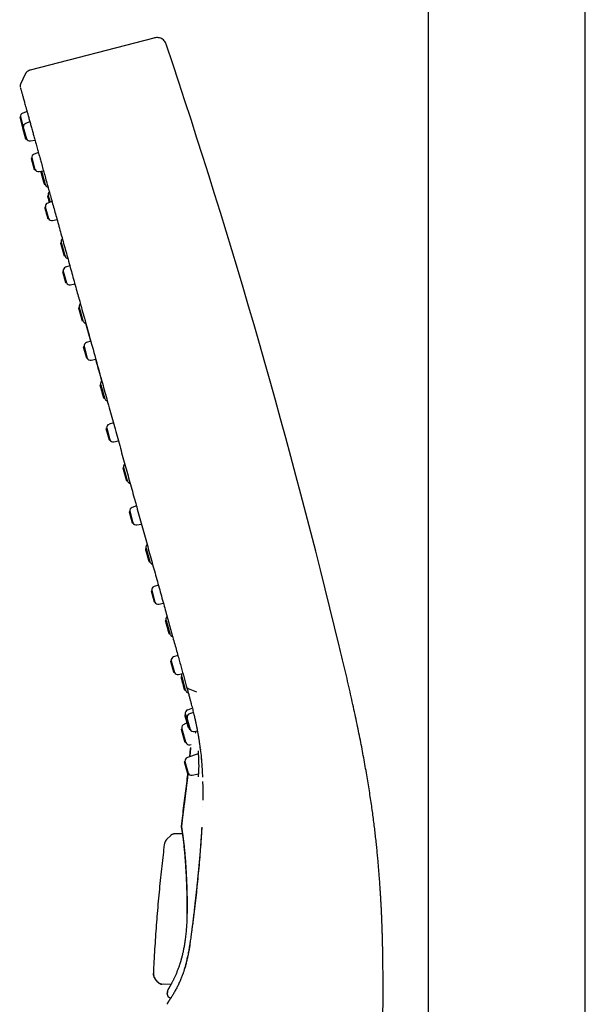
# Model space of a CAD drawing. Header units: millimetres. Extents: x 8 to 849, y 12 to 2010.
# Tile 68 of 113: x 71 to 149, y 1761 to 1898. Entities that reach past the tile are written whole.
import ezdxf

# ---------------------------------------------------------------- set-up
doc = ezdxf.new("R2010")
doc.units = ezdxf.units.MM

msp = doc.modelspace()

# ---------------------------------------------------------------- linework, layer by layer
at = {"color": 7, "linetype": 'Continuous', "lineweight": 30}
for p, q in [((127.43, 1961.3), (127.43, 1646.04)), ((149.33, 1645.92), (149.33, 1961.3)), ((89.21, 1895.08), (72.02, 1890.64)), ((71.33, 1890.07), (70.66, 1888.66)), ((70.65, 1884.12), (70.55, 1884.06)), ((70.55, 1884.06), (70.95, 1882.6)), ((70.65, 1884.12), (71.05, 1882.67)), ((71.57, 1884.87), (70.98, 1884.66)), ((71.05, 1882.67), (70.95, 1882.6)), ((71.05, 1882.67), (71.5, 1881.05)), ((71.98, 1883.41), (71.38, 1883.2)), ((70.95, 1882.6), (71.38, 1881.06)), ((71.38, 1881.06), (71.5, 1881.05)), ((72.05, 1880.77), (72.68, 1880.89)), ((73.16, 1879.15), (72.56, 1878.93)), ((72.23, 1878.4), (72.14, 1878.33)), ((72.14, 1878.33), (72.56, 1876.79)), ((72.23, 1878.4), (72.68, 1876.78)), ((72.56, 1876.79), (72.68, 1876.78)), ((73.24, 1876.5), (73.86, 1876.62)), ((73.59, 1876.54), (73.48, 1876.46)), ((73.59, 1876.54), (74.09, 1874.72)), ((73.97, 1874.73), (74.09, 1874.72)), ((74.53, 1873.13), (74.43, 1873.06)), ((74.53, 1873.13), (74.78, 1872.24)), ((75.05, 1872.33), (74.45, 1872.12)), ((74.12, 1871.59), (74.03, 1871.52)), ((74.12, 1871.59), (74.57, 1869.97)), ((74.45, 1869.98), (74.57, 1869.97)), ((75.13, 1869.68), (75.75, 1869.81)), ((76.34, 1866.62), (76.24, 1866.54)), ((76.34, 1866.62), (76.85, 1864.8)), ((76.72, 1864.81), (76.85, 1864.8)), ((76.6, 1862.65), (76.5, 1862.59)), ((76.5, 1862.59), (76.93, 1861.04)), ((76.6, 1862.65), (77.05, 1861.03)), ((77.53, 1863.4), (76.93, 1863.19)), ((76.93, 1861.04), (77.05, 1861.03)), ((77.61, 1860.75), (78.23, 1860.88)), ((78.85, 1857.58), (78.74, 1857.5)), ((78.85, 1857.58), (79.35, 1855.76)), ((79.22, 1855.77), (79.35, 1855.76)), ((80.44, 1852.91), (79.76, 1855.37)), ((80.44, 1852.91), (79.84, 1852.69)), ((79.51, 1852.16), (79.41, 1852.1)), ((79.41, 1852.1), (79.84, 1850.55)), ((79.51, 1852.16), (79.96, 1850.54)), ((79.84, 1850.55), (79.96, 1850.54)), ((80.51, 1850.26), (81.14, 1850.39)), ((81.83, 1846.82), (81.73, 1846.74)), ((81.83, 1846.82), (82.34, 1845)), ((82.21, 1845.01), (82.34, 1845)), ((83.6, 1841.52), (83, 1841.31)), ((82.67, 1840.77), (82.57, 1840.71)), ((82.57, 1840.71), (83, 1839.16)), ((82.67, 1840.77), (83.12, 1839.15)), ((83, 1839.16), (83.12, 1839.15)), ((83.67, 1838.87), (84.3, 1839)), ((85.03, 1835.29), (84.92, 1835.21)), ((85.03, 1835.29), (85.53, 1833.47)), ((85.41, 1833.48), (85.53, 1833.47)), ((86.57, 1830.8), (86.57, 1830.79)), ((85.88, 1829.2), (85.78, 1829.13)), ((85.88, 1829.2), (86.33, 1827.58)), ((86.81, 1829.95), (86.21, 1829.73)), ((85.78, 1829.13), (86.21, 1827.59)), ((86.21, 1827.59), (86.33, 1827.58)), ((86.88, 1827.3), (87.51, 1827.42)), ((88.16, 1824.02), (88.05, 1823.94)), ((88.16, 1824.02), (88.66, 1822.2)), ((88.53, 1822.21), (88.66, 1822.2)), ((89.86, 1818.92), (89.26, 1818.71)), ((88.94, 1818.18), (88.84, 1818.11)), ((88.84, 1818.11), (89.27, 1816.57)), ((88.94, 1818.18), (89.38, 1816.56)), ((89.27, 1816.57), (89.38, 1816.56)), ((89.94, 1816.27), (90.56, 1816.4)), ((90.93, 1814), (90.83, 1813.93)), ((90.93, 1814), (91.44, 1812.18)), ((91.31, 1812.19), (91.44, 1812.18)), ((92.58, 1809.13), (91.98, 1808.92)), ((91.65, 1808.39), (91.55, 1808.32)), ((91.65, 1808.39), (92.1, 1806.77)), ((91.98, 1806.78), (92.1, 1806.77)), ((92.66, 1806.48), (93.28, 1806.61)), ((93.11, 1806.14), (93.01, 1806.06)), ((93.11, 1806.14), (93.62, 1804.32)), ((94, 1804.53), (95.17, 1804.07)), ((93.49, 1804.33), (93.62, 1804.32)), ((94.6, 1801.77), (93.94, 1801.52)), ((93.64, 1800.88), (93.53, 1800.81)), ((93.64, 1800.88), (93.77, 1800.39)), ((93.85, 1800.45), (93.75, 1800.38)), ((93.85, 1800.45), (94.3, 1798.83)), ((94.74, 1801.18), (94.18, 1800.98)), ((93.85, 1799.68), (93.45, 1799.53)), ((94.01, 1799.07), (94.12, 1799.07)), ((93.15, 1798.89), (93.05, 1798.82)), ((93.15, 1798.89), (93.66, 1797.07)), ((94.18, 1798.84), (94.3, 1798.83)), ((94.86, 1798.54), (95.29, 1798.63)), ((93.53, 1797.08), (93.66, 1797.07)), ((94.25, 1796.68), (94.41, 1796.71)), ((95.42, 1795.42), (93.9, 1794.89)), ((94.23, 1795.01), (94.35, 1796.15)), ((95.72, 1796.05), (95.73, 1795.98)), ((93.57, 1794.36), (93.47, 1794.29)), ((93.57, 1794.36), (94.02, 1792.74)), ((93.9, 1792.75), (94.02, 1792.74)), ((94.57, 1792.45), (95.44, 1792.63)), ((96.02, 1788.09), (96.02, 1788.08)), ((91.59, 1784.07), (91.02, 1783.48)), ((91.6, 1784.05), (91.59, 1784.07)), ((92.17, 1784.32), (93.23, 1784.32)), ((95.91, 1785.22), (95.9, 1785.06)), ((90.69, 1782.79), (90.69, 1782.77)), ((91.02, 1783.48), (91.02, 1783.46)), ((89.79, 1763.63), (89.43, 1764.09)), ((89.79, 1763.63), (89.81, 1763.67)), ((89.79, 1763.65), (89.79, 1763.65)), ((89.8, 1763.66), (89.8, 1763.65)), ((90.41, 1763.35), (90.4, 1763.33)), ((90.41, 1763.35), (90.42, 1763.36)), ((91.62, 1763.31), (90.52, 1763.33)), ((91.13, 1762.35), (91.11, 1761.96)), ((91.13, 1762.35), (91.13, 1762.35)), ((91.11, 1761.95), (91.12, 1761.96)), ((91.57, 1761.44), (91.62, 1761.43)), ((91.09, 1760.56), (91.07, 1760.54))]:
    msp.add_line(p, q, dxfattribs=at)
at = {"color": 7, "linetype": 'Continuous', "lineweight": 30, "flags": 128}
msp.add_lwpolyline([(94.26, 1798.83), (94.3, 1798.79), (94.34, 1798.76)], dxfattribs=at)
at = {"color": 7, "linetype": 'Continuous', "lineweight": 30}
for centre, radius, start, end in [((-856.15, 1576.46), 999, 13.54657, 18.53968), ((71.14, 1884.18), 0.5, 109.5, 186.8573), ((71.55, 1882.73), 0.5, 109.5, 186.8573), ((71.95, 1881.26), 0.5, 204.1427, 281.5), ((72.73, 1878.46), 0.5, 109.5, 186.8573), ((73.14, 1876.99), 0.5, 204.1427, 281.5), ((83.44, 1878.29), 10, 189.9127, 190.0849), ((83.44, 1878.29), 10, 200.9151, 201.4368), ((74.59, 1874.82), 0.5, 201.4368, 259.1074), ((75.01, 1873.3), 0.5, 132.1313, 189.5632), ((84.38, 1874.88), 10, 189.5632, 190.0849), ((74.62, 1871.65), 0.5, 109.5, 186.8573), ((75.03, 1870.17), 0.5, 204.1427, 281.5), ((76.82, 1866.79), 0.5, 132.1314, 189.5632), ((86.19, 1868.37), 10, 189.5632, 190.0849), ((86.19, 1868.37), 10, 200.9151, 201.4368), ((77.34, 1864.9), 0.5, 201.4368, 259.1073), ((77.1, 1862.71), 0.5, 109.5, 186.8573), ((77.51, 1861.24), 0.5, 204.1427, 281.5), ((79.33, 1857.75), 0.5, 132.1314, 189.5632), ((88.69, 1859.33), 10, 189.5632, 190.0849), ((88.69, 1859.33), 10, 200.9151, 201.4368), ((79.85, 1855.86), 0.5, 201.4368, 259.7025), ((80.01, 1852.22), 0.5, 109.5, 186.8573), ((80.42, 1850.75), 0.5, 204.1427, 281.5), ((82.31, 1846.99), 0.5, 132.1315, 189.5632), ((91.68, 1848.57), 10, 189.5632, 190.0849), ((91.68, 1848.57), 10, 200.9151, 201.4368), ((82.84, 1845.1), 0.5, 201.4368, 259.1072), ((83.16, 1840.83), 0.5, 109.5, 186.8573), ((83.57, 1839.36), 0.5, 204.1427, 281.5), ((85.51, 1835.46), 0.5, 132.1316, 189.5632), ((94.88, 1837.04), 10, 189.5632, 190.0849), ((94.88, 1837.04), 10, 200.9151, 201.4368), ((86.03, 1833.57), 0.5, 201.4368, 259.107), ((86.37, 1829.26), 0.5, 109.5, 186.8573), ((86.78, 1827.79), 0.5, 204.1427, 281.5), ((88.63, 1824.19), 0.5, 132.1316, 189.5632), ((98, 1825.77), 10, 189.5632, 190.0849), ((98, 1825.77), 10, 200.9151, 201.4368), ((89.16, 1822.29), 0.5, 201.4368, 259.1068), ((89.43, 1818.24), 0.5, 109.5, 186.8573), ((89.84, 1816.76), 0.5, 204.1427, 281.5), ((91.41, 1814.18), 0.5, 132.1313, 189.5632), ((100.78, 1815.75), 10, 189.5632, 190.0849), ((100.78, 1815.75), 10, 200.9151, 201.4368), ((91.94, 1812.28), 0.5, 201.4368, 259.1094), ((92.15, 1808.45), 0.5, 109.5, 186.8573), ((92.56, 1806.97), 0.5, 204.1427, 281.5), ((93.59, 1806.31), 0.5, 146.6801, 189.5632), ((102.96, 1807.89), 10, 189.5632, 190.0849), ((102.96, 1807.89), 10, 200.9151, 201.4368), ((94.12, 1804.42), 0.5, 201.4368, 259.1246), ((94.11, 1801.06), 0.5, 110.5, 189.5632), ((103.48, 1802.63), 10, 189.5632, 190.0849), ((94.35, 1800.51), 0.5, 109.5, 186.8573), ((93.63, 1799.06), 0.5, 110.5, 189.5632), ((103, 1800.64), 10, 189.5632, 190.0849), ((94.76, 1799.03), 0.5, 204.1427, 281.5), ((103, 1800.64), 10, 200.9151, 201.4368), ((94.15, 1797.17), 0.5, 201.4368, 280.5), ((94.07, 1794.42), 0.5, 109.5, 186.8573), ((94.47, 1792.94), 0.5, 204.1427, 281.5), ((93.57, 1785.3), 0.5, 180.6673, 207.0229)]:
    msp.add_arc(centre, radius, start, end, dxfattribs=at)
for points, knots in [([(91.01, 1894.11), (90.98, 1894.19), (90.91, 1894.37), (90.78, 1894.62), (90.58, 1894.84), (90.33, 1895.02), (90.05, 1895.13), (89.76, 1895.17), (89.48, 1895.15), (89.3, 1895.11), (89.21, 1895.08)], [0, 0, 0, 0, 0.119553, 0.24175, 0.369229, 0.500015, 0.630802, 0.758261, 0.880449, 1, 1, 1, 1]), ([(72.02, 1890.64), (71.99, 1890.63), (71.93, 1890.61), (71.82, 1890.57), (71.72, 1890.51), (71.61, 1890.43), (71.51, 1890.34), (71.43, 1890.24), (71.37, 1890.15), (71.34, 1890.09), (71.32, 1890.06)], [0, 0, 0, 0, 0.1005164, 0.2160426, 0.3526825, 0.5017388, 0.646583, 0.7781222, 0.896205, 1, 1, 1, 1]), ([(70.66, 1888.66), (70.65, 1888.63), (70.62, 1888.56), (70.61, 1888.44), (70.61, 1888.33), (70.63, 1888.28), (70.63, 1888.27)], [0, 0, 0, 0, 0.248728, 0.581416, 0.913965, 1, 1, 1, 1]), ([(70.65, 1888.19), (70.66, 1888.16), (70.67, 1888.12), (70.7, 1888.03), (70.73, 1887.92), (70.77, 1887.78), (70.81, 1887.62), (70.86, 1887.44), (70.92, 1887.24), (70.98, 1887.01), (71.05, 1886.77), (71.12, 1886.51), (71.2, 1886.22), (71.28, 1885.92), (71.38, 1885.56), (71.5, 1885.15), (71.63, 1884.68), (71.77, 1884.17), (71.92, 1883.64), (72.07, 1883.07), (72.21, 1882.57), (72.3, 1882.24), (72.34, 1882.12)], [0, 0, 0, 0, 0.045064, 0.090375, 0.13618, 0.182727, 0.230265, 0.279009, 0.328872, 0.375343, 0.422337, 0.469654, 0.517095, 0.56446, 0.611579, 0.6712, 0.730533, 0.789689, 0.84878, 0.907916, 0.967163, 1, 1, 1, 1]), ([(72.34, 1882.12), (72.36, 1882.04), (72.44, 1881.76), (72.58, 1881.26), (72.72, 1880.74), (72.81, 1880.41), (72.84, 1880.3)], [0, 0, 0, 0, 0.143469, 0.491145, 0.839016, 1, 1, 1, 1]), ([(72.84, 1880.3), (72.87, 1880.18), (72.97, 1879.84), (73.14, 1879.23), (73.29, 1878.67), (73.39, 1878.34), (73.41, 1878.27)], [0, 0, 0, 0, 0.186675, 0.534003, 0.902193, 1, 1, 1, 1]), ([(73.41, 1878.27), (73.46, 1878.07), (73.59, 1877.62), (73.79, 1876.86), (74.03, 1876.02), (74.27, 1875.14), (74.52, 1874.26), (74.76, 1873.37), (75.01, 1872.47), (75.27, 1871.56), (75.53, 1870.62), (75.8, 1869.65), (76.08, 1868.63), (76.37, 1867.58), (76.67, 1866.5), (76.97, 1865.41), (77.28, 1864.29), (77.59, 1863.18), (77.9, 1862.07), (78.2, 1860.97), (78.49, 1859.93), (78.68, 1859.24), (78.77, 1858.93)], [0, 0, 0, 0, 0.038536, 0.091005, 0.143467, 0.195931, 0.248402, 0.297881, 0.347366, 0.396855, 0.446345, 0.495834, 0.548321, 0.600806, 0.653288, 0.705768, 0.758247, 0.810724, 0.860203, 0.909682, 0.959162, 1, 1, 1, 1]), ([(74.43, 1873.06), (74.43, 1873.05), (74.43, 1873.05), (74.45, 1873), (74.47, 1872.92), (74.5, 1872.81), (74.54, 1872.67), (74.58, 1872.52), (74.62, 1872.36), (74.65, 1872.25), (74.67, 1872.2)], [0, 0, 0, 0, 0.1255855, 0.2511711, 0.3767566, 0.5023422, 0.6279277, 0.7535132, 0.8790988, 1, 1, 1, 1]), ([(78.77, 1858.93), (78.79, 1858.86), (78.91, 1858.42), (79.15, 1857.57), (79.42, 1856.58), (79.59, 1855.97), (79.65, 1855.76)], [0, 0, 0, 0, 0.063392, 0.426331, 0.811274, 1, 1, 1, 1]), ([(79.66, 1855.74), (79.67, 1855.69), (79.99, 1854.53), (80.64, 1852.19), (81.3, 1849.83), (81.64, 1848.58), (81.66, 1848.51)], [0, 0, 0, 0, 0.024399, 0.498713, 0.970931, 1, 1, 1, 1]), ([(81.98, 1847.36), (81.85, 1847.82), (81.57, 1848.84), (81.29, 1849.84), (81.14, 1850.39)], [0, 0, 0, 0, 0.448968, 1, 1, 1, 1]), ([(81.65, 1848.52), (81.74, 1848.23), (81.93, 1847.53), (82.24, 1846.42), (82.58, 1845.19), (82.93, 1843.93), (83.29, 1842.64), (83.65, 1841.32), (84.02, 1840), (84.39, 1838.67), (84.75, 1837.35), (85.11, 1836.05), (85.47, 1834.78), (85.81, 1833.53), (86.16, 1832.29), (86.41, 1831.38), (86.54, 1830.89), (86.57, 1830.81)], [0, 0, 0, 0, 0.050138, 0.120215, 0.190292, 0.260372, 0.334703, 0.409036, 0.483369, 0.557698, 0.632019, 0.70633, 0.776386, 0.846441, 0.916504, 0.986584, 1, 1, 1, 1]), ([(86.57, 1830.81), (86.66, 1830.48), (86.87, 1829.7), (87.21, 1828.5), (87.57, 1827.2), (87.93, 1825.9), (88.29, 1824.61), (88.64, 1823.34), (88.98, 1822.09), (89.32, 1820.89), (89.64, 1819.72), (89.97, 1818.55), (90.29, 1817.4), (90.6, 1816.28), (90.89, 1815.21), (91.18, 1814.18), (91.46, 1813.16), (91.74, 1812.15), (92.01, 1811.17), (92.28, 1810.22), (92.53, 1809.32), (92.76, 1808.47), (92.98, 1807.68), (93.19, 1806.92), (93.4, 1806.17), (93.6, 1805.44), (93.73, 1804.96), (93.8, 1804.73)], [0, 0, 0, 0, 0.0350292, 0.0809964, 0.1269783, 0.1729528, 0.2188971, 0.264788, 0.3106023, 0.3537253, 0.3968352, 0.4400029, 0.4833, 0.5267982, 0.5665767, 0.6065674, 0.646595, 0.6864597, 0.725962, 0.7649013, 0.8030747, 0.8372446, 0.8706823, 0.9035381, 0.9359528, 0.9680616, 1, 1, 1, 1]), ([(120.8, 1741.63), (120.82, 1742.11), (120.84, 1743.08), (120.87, 1744.51), (120.9, 1745.91), (120.93, 1747.27), (120.96, 1748.6), (120.99, 1749.87), (121.01, 1751.09), (121.04, 1752.24), (121.06, 1753.37), (121.08, 1754.46), (121.1, 1755.53), (121.11, 1756.56), (121.13, 1757.56), (121.14, 1758.53), (121.15, 1759.47), (121.15, 1760.38), (121.16, 1761.25), (121.16, 1762.09), (121.16, 1762.91), (121.16, 1763.7), (121.16, 1764.46), (121.15, 1765.21), (121.15, 1765.92), (121.14, 1766.61), (121.13, 1767.27), (121.12, 1767.9), (121.11, 1768.5), (121.09, 1769.08), (121.08, 1769.63), (121.06, 1770.16), (121.05, 1770.67), (121.03, 1771.16), (121.02, 1771.64), (121, 1772.12), (120.98, 1772.63), (120.95, 1773.18), (120.93, 1773.76), (120.9, 1774.38), (120.86, 1775.03), (120.82, 1775.71), (120.78, 1776.41), (120.73, 1777.13), (120.68, 1777.86), (120.62, 1778.6), (120.56, 1779.37), (120.49, 1780.16), (120.42, 1780.98), (120.34, 1781.82), (120.25, 1782.69), (120.15, 1783.58), (120.05, 1784.5), (119.93, 1785.45), (119.81, 1786.41), (119.68, 1787.4), (119.54, 1788.41), (119.38, 1789.46), (119.21, 1790.54), (119.03, 1791.65), (118.84, 1792.8), (118.63, 1793.98), (118.41, 1795.18), (118.18, 1796.4), (117.93, 1797.65), (117.67, 1798.93), (117.4, 1800.25), (117.11, 1801.61), (116.8, 1803.01), (116.47, 1804.44), (116.14, 1805.9), (115.79, 1807.4), (115.43, 1808.92), (115.18, 1809.95), (115.05, 1810.47)], [0, 0, 0, 0, 0.021098, 0.041733, 0.061887, 0.081548, 0.100708, 0.119362, 0.136483, 0.15315, 0.169365, 0.18513, 0.200447, 0.215321, 0.229755, 0.243755, 0.257324, 0.270469, 0.282971, 0.295072, 0.306778, 0.318093, 0.329217, 0.339944, 0.350279, 0.360226, 0.369788, 0.378808, 0.387463, 0.395756, 0.403689, 0.411415, 0.418771, 0.425758, 0.432484, 0.439493, 0.446861, 0.454588, 0.463156, 0.472126, 0.481499, 0.491275, 0.501455, 0.512042, 0.522397, 0.533118, 0.544206, 0.555666, 0.567499, 0.579711, 0.592307, 0.60529, 0.618668, 0.632447, 0.646376, 0.660705, 0.675441, 0.690593, 0.706454, 0.722763, 0.739528, 0.756757, 0.774458, 0.79231, 0.810631, 0.829427, 0.848701, 0.868862, 0.889521, 0.910675, 0.932315, 0.954428, 0.976998, 1, 1, 1, 1]), ([(93.8, 1804.73), (93.85, 1804.55), (93.95, 1804.2), (94.09, 1803.7), (94.22, 1803.22), (94.34, 1802.77), (94.45, 1802.35), (94.55, 1801.96), (94.64, 1801.59), (94.73, 1801.25), (94.8, 1800.92), (94.88, 1800.63), (94.94, 1800.35), (95, 1800.1), (95.05, 1799.87), (95.09, 1799.66), (95.13, 1799.48), (95.16, 1799.32), (95.19, 1799.19), (95.21, 1799.08), (95.23, 1798.99), (95.24, 1798.92), (95.25, 1798.86), (95.26, 1798.8), (95.28, 1798.73), (95.29, 1798.64), (95.31, 1798.54), (95.34, 1798.42), (95.36, 1798.28), (95.39, 1798.12), (95.42, 1797.94), (95.45, 1797.74), (95.49, 1797.51), (95.53, 1797.26), (95.57, 1796.99), (95.61, 1796.7), (95.65, 1796.45), (95.67, 1796.3), (95.67, 1796.26)], [0, 0, 0, 0, 0.060833, 0.118847, 0.174044, 0.226426, 0.275994, 0.321938, 0.365167, 0.405681, 0.443479, 0.479174, 0.512054, 0.542118, 0.569368, 0.593802, 0.61506, 0.633661, 0.649831, 0.663591, 0.673377, 0.681429, 0.687745, 0.694028, 0.702592, 0.71345, 0.725789, 0.740168, 0.756651, 0.775393, 0.796398, 0.821151, 0.84845, 0.878294, 0.910682, 0.945612, 0.983083, 1, 1, 1, 1]), ([(93.8, 1804.73), (93.8, 1804.72), (93.81, 1804.69), (93.85, 1804.63), (93.91, 1804.56), (93.97, 1804.54), (94, 1804.53)], [0, 0, 0, 0, 0.08359, 0.417151, 0.750699, 1, 1, 1, 1]), ([(95.03, 1798.49), (95.03, 1798.45), (95.02, 1798.38), (95.02, 1798.32), (95.01, 1798.3)], [0, 0, 0, 0, 0.465669, 1, 1, 1, 1]), ([(94.36, 1796.28), (94.34, 1796.07), (94.3, 1795.64), (94.26, 1795.22), (94.24, 1795.01)], [0, 0, 0, 0, 0.497248, 1, 1, 1, 1]), ([(95.66, 1796.28), (95.71, 1795.92), (95.8, 1795.38), (95.83, 1794.82), (95.84, 1794.63)], [0, 0, 0, 0, 0.671812, 1, 1, 1, 1]), ([(94.36, 1796.21), (94.35, 1796.2), (94.35, 1796.18), (94.35, 1796.18), (94.35, 1796.18)], [0, 0, 0, 0, 0.2932606, 1, 1, 1, 1]), ([(94.36, 1796.21), (94.35, 1796.2), (94.35, 1796.18), (94.35, 1796.18), (94.35, 1796.18)], [0, 0, 0, 0, 0.27421, 1, 1, 1, 1]), ([(95.41, 1795.49), (95.41, 1795.46), (95.42, 1795.38), (95.43, 1795.26), (95.44, 1795.1), (95.45, 1794.93), (95.46, 1794.74), (95.46, 1794.53), (95.47, 1794.3), (95.47, 1794.09), (95.48, 1793.9), (95.48, 1793.73), (95.48, 1793.56), (95.47, 1793.39), (95.47, 1793.22), (95.47, 1793.05), (95.46, 1792.88), (95.45, 1792.73), (95.44, 1792.58), (95.42, 1792.45), (95.41, 1792.33), (95.4, 1792.27), (95.39, 1792.24)], [0, 0, 0, 0, 0.035213, 0.079287, 0.126165, 0.175885, 0.228471, 0.283934, 0.342273, 0.403494, 0.445946, 0.489739, 0.53489, 0.581338, 0.629093, 0.678151, 0.728495, 0.780108, 0.83299, 0.887178, 0.942778, 1, 1, 1, 1]), ([(95.42, 1795.86), (95.42, 1795.86), (95.41, 1795.85), (95.4, 1795.82), (95.4, 1795.78), (95.4, 1795.71), (95.4, 1795.62), (95.41, 1795.53), (95.41, 1795.49)], [0, 0, 0, 0, 0.0681571, 0.2190182, 0.3880041, 0.5759859, 0.7840879, 1, 1, 1, 1]), ([(95.83, 1794.94), (95.83, 1794.94), (95.83, 1794.92), (95.83, 1794.88), (95.84, 1794.8), (95.85, 1794.71), (95.86, 1794.59), (95.87, 1794.45), (95.88, 1794.29), (95.9, 1794.1), (95.91, 1793.89), (95.93, 1793.66), (95.95, 1793.4), (95.96, 1793.12), (95.98, 1792.82), (95.99, 1792.5), (96, 1792.28), (96.01, 1792.17)], [0, 0, 0, 0, 0.002102, 0.021287, 0.048547, 0.083895, 0.127338, 0.178881, 0.238528, 0.306286, 0.382161, 0.466158, 0.558287, 0.658559, 0.766984, 0.883577, 1, 1, 1, 1]), ([(93.99, 1792.74), (93.99, 1792.73), (93.97, 1792.57), (93.94, 1792.26), (93.88, 1791.83), (93.84, 1791.46), (93.8, 1791.15), (93.77, 1790.89), (93.74, 1790.61), (93.7, 1790.31), (93.66, 1789.98), (93.61, 1789.61), (93.56, 1789.19), (93.5, 1788.71), (93.43, 1788.19), (93.37, 1787.68), (93.31, 1787.18), (93.24, 1786.68), (93.18, 1786.17), (93.12, 1785.72), (93.09, 1785.45), (93.07, 1785.36)], [0, 0, 0, 0, 0.002585, 0.065924, 0.124859, 0.179312, 0.215347, 0.249948, 0.287273, 0.327869, 0.371776, 0.419037, 0.479105, 0.543978, 0.613746, 0.688507, 0.751981, 0.818776, 0.888954, 0.96258, 1, 1, 1, 1]), ([(93.07, 1785.37), (93.13, 1785.84), (93.25, 1786.79), (93.43, 1788.2), (93.61, 1789.58), (93.77, 1790.94), (93.9, 1791.99), (93.97, 1792.59), (93.99, 1792.74)], [0, 0, 0, 0, 0.194557, 0.385487, 0.5729, 0.756916, 0.937667, 1, 1, 1, 1]), ([(96.03, 1791.56), (96.03, 1791.54), (96.03, 1791.44), (96.03, 1791.26), (96.04, 1791.03), (96.04, 1790.83), (96.04, 1790.66), (96.04, 1790.52), (96.04, 1790.41), (96.05, 1790.31), (96.05, 1790.22), (96.05, 1790.12), (96.05, 1789.99), (96.05, 1789.83), (96.05, 1789.65), (96.05, 1789.45), (96.04, 1789.23), (96.04, 1789.06), (96.04, 1788.97), (96.04, 1788.96)], [0, 0, 0, 0, 0.025762, 0.121399, 0.208381, 0.286711, 0.356388, 0.405065, 0.448401, 0.486397, 0.519152, 0.553288, 0.604487, 0.664371, 0.732941, 0.810198, 0.896146, 0.98902, 1, 1, 1, 1]), ([(93.07, 1785.36), (93.07, 1785.36), (93.07, 1785.36), (93.07, 1785.37), (93.07, 1785.37), (93.07, 1785.37)], [0, 0, 0, 0, 0.406769, 0.740172, 1, 1, 1, 1]), ([(93.08, 1785.35), (93.07, 1785.35), (93.07, 1785.33), (93.07, 1785.31), (93.07, 1785.3)], [0, 0, 0, 0, 0.465034, 1, 1, 1, 1]), ([(93.86, 1772.56), (93.86, 1772.59), (93.86, 1772.64), (93.86, 1772.74), (93.87, 1772.87), (93.87, 1773.05), (93.88, 1773.29), (93.88, 1773.56), (93.88, 1773.88), (93.88, 1774.15), (93.88, 1774.37), (93.88, 1774.51), (93.88, 1774.66), (93.88, 1774.82), (93.88, 1774.96), (93.88, 1775.21), (93.87, 1775.58), (93.86, 1776.09), (93.85, 1776.47), (93.84, 1776.71), (93.84, 1776.82), (93.83, 1776.92), (93.83, 1777.03), (93.83, 1777.14), (93.82, 1777.24), (93.82, 1777.39), (93.81, 1777.58), (93.8, 1777.84), (93.78, 1778.12), (93.77, 1778.39), (93.76, 1778.63), (93.75, 1778.85), (93.73, 1779.08), (93.72, 1779.32), (93.7, 1779.61), (93.68, 1779.92), (93.66, 1780.25), (93.64, 1780.56), (93.62, 1780.78), (93.61, 1780.94), (93.6, 1781.03), (93.6, 1781.13), (93.59, 1781.22), (93.58, 1781.3), (93.58, 1781.38), (93.57, 1781.46), (93.55, 1781.66), (93.52, 1781.98), (93.48, 1782.4), (93.44, 1782.79), (93.4, 1783.17), (93.35, 1783.54), (93.31, 1783.87), (93.28, 1784.08), (93.26, 1784.18), (93.26, 1784.21), (93.26, 1784.23), (93.25, 1784.26), (93.25, 1784.28), (93.25, 1784.31), (93.24, 1784.33), (93.24, 1784.36), (93.23, 1784.41), (93.22, 1784.46), (93.21, 1784.53), (93.2, 1784.6), (93.19, 1784.68), (93.18, 1784.76), (93.16, 1784.85), (93.15, 1784.94), (93.13, 1785.03), (93.12, 1785.11), (93.11, 1785.18), (93.1, 1785.24), (93.09, 1785.28), (93.08, 1785.31), (93.08, 1785.34), (93.08, 1785.35), (93.08, 1785.35), (93.08, 1785.35)], [0, 0, 0, 0, 0.003805, 0.008876, 0.015207, 0.025467, 0.037901, 0.052501, 0.069259, 0.088169, 0.095642, 0.103404, 0.111456, 0.119796, 0.128425, 0.133962, 0.159639, 0.187985, 0.215472, 0.221527, 0.22754, 0.233511, 0.239441, 0.245329, 0.251176, 0.256979, 0.269464, 0.283753, 0.299849, 0.317751, 0.329931, 0.342826, 0.356439, 0.370771, 0.385823, 0.408219, 0.429216, 0.448813, 0.467009, 0.473774, 0.480322, 0.486653, 0.492766, 0.498663, 0.504342, 0.509803, 0.515044, 0.547409, 0.579701, 0.611938, 0.644135, 0.680161, 0.716168, 0.747848, 0.750959, 0.754071, 0.757183, 0.760295, 0.763407, 0.766519, 0.769631, 0.772743, 0.77868, 0.786152, 0.795162, 0.805709, 0.817796, 0.831424, 0.846596, 0.863315, 0.881588, 0.901419, 0.921514, 0.940029, 0.95696, 0.972304, 0.986056, 0.998211, 1, 1, 1, 1]), ([(91.67, 1784.14), (91.67, 1784.14), (91.64, 1784.11), (91.61, 1784.09), (91.59, 1784.06)], [0, 0, 0, 0, 0.219424, 1, 1, 1, 1]), ([(91.67, 1784.14), (91.69, 1784.15), (91.74, 1784.2), (91.85, 1784.26), (92.01, 1784.31), (92.11, 1784.31), (92.17, 1784.32)], [0, 0, 0, 0, 0.100865, 0.402579, 0.704284, 1, 1, 1, 1]), ([(93.11, 1785.06), (93.11, 1785.06), (93.11, 1785.06), (93.11, 1785.05), (93.11, 1785.04), (93.11, 1785.01), (93.12, 1784.98), (93.12, 1784.95), (93.13, 1784.9), (93.15, 1784.82), (93.17, 1784.71), (93.19, 1784.58), (93.21, 1784.42), (93.24, 1784.25), (93.26, 1784.06), (93.29, 1783.85), (93.32, 1783.63), (93.35, 1783.4), (93.38, 1783.14), (93.42, 1782.83), (93.46, 1782.47), (93.5, 1782.09), (93.54, 1781.69), (93.57, 1781.27), (93.61, 1780.82), (93.64, 1780.41), (93.66, 1780.05), (93.68, 1779.73), (93.7, 1779.41), (93.72, 1779.08), (93.74, 1778.74), (93.76, 1778.38), (93.78, 1778), (93.8, 1777.58), (93.81, 1777.14), (93.83, 1776.66), (93.84, 1776.19), (93.85, 1775.75), (93.86, 1775.32), (93.87, 1774.88), (93.87, 1774.43), (93.87, 1773.95), (93.86, 1773.46), (93.85, 1772.99), (93.84, 1772.69), (93.84, 1772.56)], [0, 0, 0, 0, 0.001242, 0.01435, 0.025831, 0.035689, 0.044239, 0.052847, 0.061675, 0.083758, 0.107111, 0.131737, 0.157342, 0.182405, 0.209582, 0.235819, 0.261118, 0.285482, 0.309497, 0.341352, 0.373678, 0.406487, 0.438269, 0.470494, 0.503043, 0.535885, 0.556685, 0.577606, 0.59865, 0.61982, 0.641323, 0.663123, 0.686511, 0.711489, 0.738062, 0.766171, 0.795784, 0.818996, 0.843078, 0.868046, 0.893917, 0.920714, 0.94846, 0.977182, 1, 1, 1, 1]), ([(95.9, 1785.06), (95.89, 1784.88), (95.87, 1784.53), (95.84, 1784), (95.8, 1783.5), (95.77, 1783.03), (95.74, 1782.58), (95.7, 1782.15), (95.67, 1781.75), (95.64, 1781.38), (95.61, 1781.03), (95.58, 1780.7), (95.55, 1780.4), (95.53, 1780.12), (95.51, 1779.88), (95.49, 1779.67), (95.47, 1779.5), (95.46, 1779.33), (95.44, 1779.12), (95.41, 1778.87), (95.38, 1778.58), (95.35, 1778.26), (95.32, 1777.91), (95.28, 1777.54), (95.24, 1777.14), (95.2, 1776.72), (95.15, 1776.27), (95.1, 1775.79), (95.04, 1775.28), (94.98, 1774.74), (94.92, 1774.16), (94.85, 1773.56), (94.77, 1772.93), (94.69, 1772.26), (94.64, 1771.81), (94.61, 1771.58)], [0, 0, 0, 0, 0.042643, 0.08332, 0.122036, 0.158794, 0.193599, 0.225883, 0.256288, 0.284814, 0.311464, 0.336239, 0.359139, 0.380166, 0.399318, 0.413053, 0.425637, 0.438384, 0.452291, 0.472036, 0.493729, 0.517368, 0.542953, 0.570483, 0.599419, 0.630239, 0.662946, 0.697545, 0.734805, 0.774044, 0.815267, 0.858476, 0.903671, 0.950849, 1, 1, 1, 1]), ([(95.9, 1785.02), (95.87, 1784.54), (95.82, 1783.58), (95.71, 1782.12), (95.59, 1780.65), (95.46, 1779.15), (95.31, 1777.65), (95.16, 1776.14), (94.99, 1774.62), (94.81, 1773.09), (94.69, 1772.05), (94.62, 1771.53)], [0, 0, 0, 0, 0.112153, 0.22418, 0.336121, 0.448014, 0.559896, 0.669804, 0.779769, 0.889824, 1, 1, 1, 1]), ([(90.69, 1782.79), (90.63, 1782.31), (90.51, 1781.31), (90.34, 1779.78), (90.17, 1778.18), (90, 1776.54), (89.85, 1774.88), (89.7, 1773.21), (89.57, 1771.55), (89.45, 1769.89), (89.34, 1768.21), (89.24, 1766.54), (89.19, 1765.42), (89.17, 1764.88)], [0, 0, 0, 0, 0.08046, 0.168241, 0.257791, 0.349095, 0.442138, 0.536909, 0.627835, 0.720277, 0.814226, 0.909677, 1, 1, 1, 1]), ([(91.02, 1783.48), (90.99, 1783.45), (90.92, 1783.37), (90.84, 1783.25), (90.77, 1783.11), (90.72, 1782.96), (90.7, 1782.85), (90.69, 1782.79)], [0, 0, 0, 0, 0.185035, 0.372338, 0.560613, 0.781741, 1, 1, 1, 1]), ([(91.02, 1783.47), (90.98, 1783.42), (90.89, 1783.32), (90.8, 1783.15), (90.73, 1782.97), (90.7, 1782.84), (90.69, 1782.78)], [0, 0, 0, 0, 0.248331, 0.499993, 0.751658, 1, 1, 1, 1]), ([(93.84, 1772.56), (93.83, 1772.47), (93.83, 1772.24), (93.81, 1771.86), (93.78, 1771.43), (93.75, 1771.03), (93.72, 1770.64), (93.68, 1770.26), (93.64, 1769.87), (93.59, 1769.5), (93.54, 1769.15), (93.49, 1768.84), (93.44, 1768.54), (93.39, 1768.27), (93.34, 1768.03), (93.3, 1767.82), (93.25, 1767.62), (93.21, 1767.46), (93.18, 1767.31), (93.15, 1767.19), (93.12, 1767.07), (93.09, 1766.97), (93.06, 1766.88), (93.04, 1766.8), (93.02, 1766.72), (93, 1766.65), (92.97, 1766.56), (92.94, 1766.45), (92.91, 1766.34), (92.86, 1766.19), (92.81, 1766.02), (92.74, 1765.82), (92.67, 1765.62), (92.59, 1765.4), (92.5, 1765.18), (92.41, 1764.96), (92.33, 1764.75), (92.24, 1764.55), (92.15, 1764.36), (92.07, 1764.19), (91.99, 1764.03), (91.91, 1763.86), (91.83, 1763.7), (91.75, 1763.54), (91.68, 1763.41), (91.62, 1763.3), (91.56, 1763.2), (91.52, 1763.12), (91.47, 1763.04), (91.42, 1762.95), (91.37, 1762.87), (91.33, 1762.81), (91.3, 1762.76), (91.28, 1762.72), (91.26, 1762.69), (91.24, 1762.66), (91.23, 1762.63), (91.21, 1762.6), (91.19, 1762.57), (91.17, 1762.54), (91.16, 1762.5), (91.15, 1762.46), (91.14, 1762.43), (91.13, 1762.39), (91.13, 1762.36), (91.13, 1762.35)], [0, 0, 0, 0, 0.015389, 0.042968, 0.069531, 0.095056, 0.119522, 0.142915, 0.169086, 0.193728, 0.21683, 0.238384, 0.258758, 0.277615, 0.294951, 0.310758, 0.325031, 0.337549, 0.348577, 0.358129, 0.366602, 0.375159, 0.382538, 0.388738, 0.394011, 0.400236, 0.407652, 0.416359, 0.426147, 0.436644, 0.452859, 0.470504, 0.489579, 0.510083, 0.532056, 0.553324, 0.575819, 0.598666, 0.620688, 0.641868, 0.662201, 0.681684, 0.707082, 0.730873, 0.75306, 0.773649, 0.788811, 0.805418, 0.823574, 0.843281, 0.864536, 0.887336, 0.899314, 0.911676, 0.92442, 0.937434, 0.949474, 0.960215, 0.969689, 0.977931, 0.98499, 0.98955, 0.993525, 0.996978, 1, 1, 1, 1]), ([(94.61, 1771.58), (94.59, 1771.47), (94.57, 1771.26), (94.53, 1770.97), (94.5, 1770.71), (94.47, 1770.48), (94.44, 1770.29), (94.42, 1770.1), (94.38, 1769.86), (94.34, 1769.57), (94.29, 1769.22), (94.25, 1769), (94.24, 1768.89)], [0, 0, 0, 0, 0.1212315, 0.2297767, 0.3256417, 0.4088319, 0.4794177, 0.5459061, 0.614248, 0.7443442, 0.877366, 1, 1, 1, 1]), ([(94.24, 1768.89), (94.22, 1768.8), (94.19, 1768.62), (94.15, 1768.34), (94.09, 1768.02), (94.03, 1767.68), (93.96, 1767.34), (93.89, 1767.01), (93.81, 1766.69), (93.73, 1766.35), (93.64, 1766.01), (93.58, 1765.77), (93.54, 1765.65)], [0, 0, 0, 0, 0.074973, 0.15927, 0.252854, 0.355688, 0.467746, 0.56229, 0.662646, 0.768849, 0.881117, 1, 1, 1, 1]), ([(94.25, 1768.83), (94.22, 1768.64), (94.16, 1768.25), (94.06, 1767.69), (93.94, 1767.15), (93.82, 1766.61), (93.69, 1766.08), (93.6, 1765.74), (93.56, 1765.57)], [0, 0, 0, 0, 0.168173, 0.335482, 0.502141, 0.668338, 0.834243, 1, 1, 1, 1]), ([(89.17, 1764.9), (89.17, 1764.85), (89.17, 1764.75), (89.19, 1764.61), (89.23, 1764.47), (89.28, 1764.34), (89.35, 1764.21), (89.4, 1764.14), (89.43, 1764.1)], [0, 0, 0, 0, 0.164711, 0.331727, 0.49999, 0.668254, 0.835277, 1, 1, 1, 1]), ([(89.43, 1764.09), (89.39, 1764.13), (89.33, 1764.21), (89.26, 1764.36), (89.21, 1764.52), (89.17, 1764.7), (89.17, 1764.82), (89.17, 1764.88)], [0, 0, 0, 0, 0.184678, 0.372098, 0.560714, 0.782084, 1, 1, 1, 1]), ([(93.27, 1764.76), (93.25, 1764.69), (93.19, 1764.54), (93.1, 1764.31), (93, 1764.06), (92.89, 1763.81), (92.78, 1763.55), (92.66, 1763.3), (92.54, 1763.05), (92.42, 1762.82), (92.29, 1762.58), (92.16, 1762.35), (92.04, 1762.12), (91.9, 1761.9), (91.82, 1761.76), (91.78, 1761.69)], [0, 0, 0, 0, 0.054641, 0.11445, 0.179419, 0.249541, 0.324814, 0.405244, 0.478308, 0.555207, 0.635989, 0.720728, 0.809531, 0.902552, 1, 1, 1, 1]), ([(93.54, 1765.65), (93.53, 1765.61), (93.51, 1765.53), (93.48, 1765.41), (93.44, 1765.27), (93.39, 1765.11), (93.34, 1764.93), (93.3, 1764.82), (93.27, 1764.76)], [0, 0, 0, 0, 0.115889, 0.252193, 0.408787, 0.585611, 0.782669, 1, 1, 1, 1]), ([(89.43, 1764.09), (89.43, 1764.09), (89.43, 1764.09), (89.43, 1764.1), (89.43, 1764.1)], [0, 0, 0, 0, 0.898666, 1, 1, 1, 1]), ([(89.79, 1763.65), (89.81, 1763.62), (89.84, 1763.58), (89.91, 1763.52), (89.98, 1763.47), (90.06, 1763.42), (90.14, 1763.39), (90.23, 1763.36), (90.31, 1763.34), (90.37, 1763.34), (90.4, 1763.34)], [0, 0, 0, 0, 0.122301, 0.246873, 0.37301, 0.499948, 0.626893, 0.75305, 0.877655, 1, 1, 1, 1]), ([(90.4, 1763.33), (90.34, 1763.33), (90.22, 1763.34), (90.06, 1763.41), (89.9, 1763.5), (89.83, 1763.59), (89.79, 1763.63)], [0, 0, 0, 0, 0.246916, 0.500004, 0.75309, 1, 1, 1, 1]), ([(91.11, 1761.95), (91.11, 1762.01), (91.12, 1762.15), (91.12, 1762.28), (91.12, 1762.34)], [0, 0, 0, 0, 0.500376, 1, 1, 1, 1]), ([(91.21, 1762.61), (91.21, 1762.61), (91.19, 1762.58), (91.16, 1762.52), (91.13, 1762.43), (91.12, 1762.37), (91.12, 1762.34)], [0, 0, 0, 0, 0.010546, 0.355099, 0.686515, 1, 1, 1, 1]), ([(91.13, 1760.71), (91.13, 1760.71), (91.11, 1760.69), (91.09, 1760.65), (91.08, 1760.59), (91.07, 1760.56), (91.07, 1760.54)], [0, 0, 0, 0, 0.097268, 0.411281, 0.713625, 1, 1, 1, 1]), ([(91.26, 1760.88), (91.23, 1760.84), (91.17, 1760.76), (91.11, 1760.65), (91.09, 1760.59), (91.09, 1760.56)], [0, 0, 0, 0, 0.340938, 0.683028, 1, 1, 1, 1]), ([(91.11, 1761.95), (91.11, 1761.92), (91.11, 1761.86), (91.14, 1761.77), (91.18, 1761.68), (91.23, 1761.6), (91.31, 1761.53), (91.39, 1761.48), (91.48, 1761.45), (91.54, 1761.44), (91.57, 1761.44)], [0, 0, 0, 0, 0.117046, 0.240654, 0.36906, 0.500005, 0.63095, 0.759353, 0.882958, 1, 1, 1, 1]), ([(91.78, 1761.69), (91.75, 1761.65), (91.7, 1761.57), (91.62, 1761.44), (91.55, 1761.32), (91.47, 1761.21), (91.4, 1761.1), (91.33, 1761), (91.27, 1760.91), (91.21, 1760.83), (91.19, 1760.79), (91.18, 1760.77)], [0, 0, 0, 0, 0.086791, 0.180067, 0.279808, 0.385971, 0.498489, 0.615093, 0.737629, 0.865974, 1, 1, 1, 1])]:
    msp.add_open_spline(points, degree=3, knots=knots, dxfattribs=at)
for points in [[(73.49, 1876.46), (73.49, 1876.46), (73.49, 1876.46), (73.5, 1876.4), (73.52, 1876.32), (73.56, 1876.21), (73.59, 1876.08), (73.63, 1875.93), (73.68, 1875.77), (73.71, 1875.65), (73.73, 1875.6)], [(73.73, 1875.6), (73.74, 1875.54), (73.77, 1875.43), (73.82, 1875.26), (73.86, 1875.11), (73.9, 1874.98), (73.93, 1874.87), (73.95, 1874.79), (73.96, 1874.74), (73.97, 1874.73), (73.97, 1874.73)], [(74.03, 1871.52), (74.03, 1871.52), (74.03, 1871.51), (74.04, 1871.47), (74.06, 1871.39), (74.09, 1871.3), (74.12, 1871.18), (74.16, 1871.05), (74.2, 1870.9), (74.23, 1870.8), (74.24, 1870.75)], [(74.24, 1870.75), (74.25, 1870.7), (74.28, 1870.6), (74.32, 1870.45), (74.36, 1870.32), (74.39, 1870.2), (74.42, 1870.1), (74.44, 1870.03), (74.45, 1869.99), (74.45, 1869.98), (74.45, 1869.98)], [(76.24, 1866.54), (76.24, 1866.54), (76.24, 1866.53), (76.25, 1866.48), (76.28, 1866.4), (76.31, 1866.29), (76.34, 1866.16), (76.38, 1866.01), (76.43, 1865.85), (76.46, 1865.73), (76.48, 1865.68)], [(76.48, 1865.68), (76.49, 1865.62), (76.52, 1865.51), (76.57, 1865.34), (76.61, 1865.19), (76.65, 1865.06), (76.68, 1864.95), (76.7, 1864.87), (76.72, 1864.82), (76.72, 1864.81), (76.72, 1864.81)], [(78.74, 1857.5), (78.74, 1857.5), (78.75, 1857.5), (78.76, 1857.44), (78.78, 1857.36), (78.81, 1857.25), (78.85, 1857.12), (78.89, 1856.97), (78.94, 1856.81), (78.97, 1856.69), (78.98, 1856.64)], [(78.98, 1856.64), (79, 1856.58), (79.03, 1856.47), (79.08, 1856.3), (79.12, 1856.15), (79.16, 1856.02), (79.19, 1855.91), (79.21, 1855.83), (79.22, 1855.78), (79.22, 1855.77), (79.22, 1855.77)], [(81.73, 1846.74), (81.73, 1846.74), (81.73, 1846.73), (81.75, 1846.68), (81.77, 1846.6), (81.8, 1846.49), (81.83, 1846.36), (81.88, 1846.21), (81.92, 1846.05), (81.95, 1845.93), (81.97, 1845.88)], [(81.97, 1845.88), (81.98, 1845.82), (82.02, 1845.71), (82.06, 1845.54), (82.1, 1845.39), (82.14, 1845.26), (82.17, 1845.15), (82.19, 1845.07), (82.21, 1845.02), (82.21, 1845.01), (82.21, 1845.01)], [(84.93, 1835.21), (84.93, 1835.21), (84.93, 1835.2), (84.94, 1835.15), (84.96, 1835.07), (85, 1834.96), (85.03, 1834.83), (85.07, 1834.68), (85.12, 1834.52), (85.15, 1834.4), (85.17, 1834.35)], [(85.17, 1834.35), (85.18, 1834.29), (85.21, 1834.18), (85.26, 1834.01), (85.3, 1833.86), (85.34, 1833.73), (85.37, 1833.62), (85.39, 1833.54), (85.4, 1833.49), (85.41, 1833.48), (85.41, 1833.48)], [(88.05, 1823.94), (88.05, 1823.94), (88.05, 1823.93), (88.07, 1823.88), (88.09, 1823.8), (88.12, 1823.69), (88.16, 1823.56), (88.2, 1823.41), (88.24, 1823.24), (88.28, 1823.13), (88.29, 1823.07)], [(88.29, 1823.07), (88.31, 1823.02), (88.34, 1822.9), (88.38, 1822.74), (88.43, 1822.59), (88.46, 1822.46), (88.49, 1822.35), (88.52, 1822.27), (88.53, 1822.22), (88.53, 1822.21), (88.53, 1822.21)], [(90.83, 1813.93), (90.83, 1813.93), (90.83, 1813.92), (90.85, 1813.87), (90.87, 1813.79), (90.9, 1813.68), (90.93, 1813.55), (90.98, 1813.4), (91.02, 1813.23), (91.05, 1813.12), (91.07, 1813.06)], [(91.07, 1813.06), (91.08, 1813.01), (91.12, 1812.89), (91.16, 1812.73), (91.2, 1812.58), (91.24, 1812.44), (91.27, 1812.34), (91.29, 1812.26), (91.31, 1812.2), (91.31, 1812.2), (91.31, 1812.19)], [(91.55, 1808.32), (91.56, 1808.32), (91.56, 1808.31), (91.57, 1808.26), (91.59, 1808.19), (91.62, 1808.1), (91.65, 1807.98), (91.69, 1807.84), (91.73, 1807.7), (91.75, 1807.6), (91.77, 1807.55)], [(91.77, 1807.55), (91.78, 1807.5), (91.81, 1807.4), (91.85, 1807.25), (91.89, 1807.12), (91.92, 1807), (91.95, 1806.9), (91.97, 1806.83), (91.98, 1806.78), (91.98, 1806.78), (91.98, 1806.78)], [(93.01, 1806.07), (93.01, 1806.06), (93.01, 1806.06), (93.03, 1806), (93.05, 1805.92), (93.08, 1805.82), (93.12, 1805.68), (93.16, 1805.53), (93.2, 1805.37), (93.23, 1805.25), (93.25, 1805.2)], [(93.25, 1805.2), (93.27, 1805.14), (93.3, 1805.03), (93.34, 1804.86), (93.38, 1804.71), (93.42, 1804.58), (93.45, 1804.47), (93.47, 1804.39), (93.49, 1804.34), (93.49, 1804.33), (93.49, 1804.33)], [(93.53, 1800.81), (93.53, 1800.81), (93.54, 1800.8), (93.55, 1800.75), (93.57, 1800.67), (93.6, 1800.56), (93.64, 1800.43), (93.68, 1800.28), (93.73, 1800.11), (93.76, 1800), (93.77, 1799.94)], [(93.76, 1800.38), (93.76, 1800.38), (93.76, 1800.37), (93.77, 1800.33), (93.79, 1800.26), (93.82, 1800.16), (93.85, 1800.04), (93.89, 1799.91), (93.93, 1799.76), (93.96, 1799.66), (93.97, 1799.61)], [(93.77, 1799.94), (93.79, 1799.88), (93.82, 1799.77), (93.87, 1799.61), (93.91, 1799.46), (93.94, 1799.32), (93.97, 1799.22), (94, 1799.14), (94.01, 1799.08), (94.01, 1799.08), (94.01, 1799.07)], [(93.97, 1799.61), (93.98, 1799.56), (94.01, 1799.46), (94.05, 1799.31), (94.09, 1799.18), (94.12, 1799.06), (94.15, 1798.97), (94.17, 1798.89), (94.18, 1798.85), (94.18, 1798.84), (94.18, 1798.84)], [(93.05, 1798.82), (93.05, 1798.81), (93.05, 1798.81), (93.06, 1798.76), (93.09, 1798.68), (93.12, 1798.57), (93.15, 1798.44), (93.2, 1798.28), (93.24, 1798.12), (93.27, 1798.01), (93.29, 1797.95)], [(93.29, 1797.95), (93.3, 1797.89), (93.34, 1797.78), (93.38, 1797.62), (93.42, 1797.47), (93.46, 1797.33), (93.49, 1797.22), (93.51, 1797.14), (93.53, 1797.09), (93.53, 1797.09), (93.53, 1797.08)], [(93.47, 1794.29), (93.47, 1794.28), (93.48, 1794.28), (93.49, 1794.23), (93.51, 1794.16), (93.54, 1794.07), (93.57, 1793.95), (93.6, 1793.81), (93.65, 1793.67), (93.67, 1793.57), (93.69, 1793.52)], [(93.69, 1793.52), (93.7, 1793.47), (93.73, 1793.37), (93.77, 1793.22), (93.81, 1793.09), (93.84, 1792.97), (93.87, 1792.87), (93.89, 1792.8), (93.9, 1792.75), (93.9, 1792.75), (93.9, 1792.75)]]:
    msp.add_open_spline(points, degree=3, dxfattribs=at)

doc.saveas('drawing.dxf')
